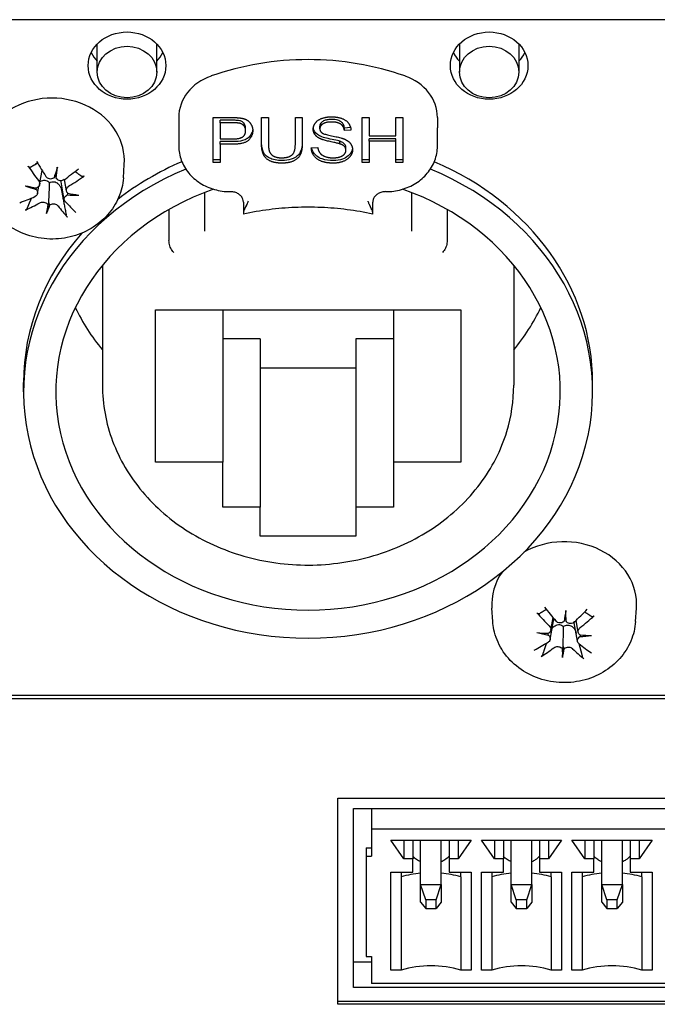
# Model space of a CAD drawing. Extents: x 1107 to 4046, y 937 to 3355.
# Tile 27 of 49: x 2189 to 2214, y 2637 to 2676. Entities that reach past the tile are written whole.
import ezdxf

# ---------------------------------------------------------------- set-up
doc = ezdxf.new("R2010")
doc.units = 0
doc.layers.add('KF_VIDA_L_+_C_REAR', color=7, linetype='CONTINUOUS')

# ---------------------------------------------------------------- blocks, each defined once
blk = doc.blocks.new('KF_VIDA_L_+_C_REAR')
at = {"layer": 'KF_VIDA_L_+_C_REAR'}
for p, q in [((42.917, 986.334), (-46.917, 986.334)), ((5.35, 984.31), (5.35, 985.394)), ((7.65, 984.31), (7.65, 985.394)), ((19.35, 985.394), (19.35, 984.31)), ((21.65, 985.394), (21.65, 984.31)), ((8.5, 982.552), (8.5, 982.152)), ((9.832, 980.819), (9.832, 982.551)), ((9.832, 982.551), (10.587, 982.551)), ((10.61, 982.446), (10.098, 982.446)), ((10.098, 982.346), (10.098, 982.446)), ((10.61, 982.346), (10.098, 982.346)), ((10.098, 982.346), (10.098, 981.727)), ((11.701, 982.551), (11.966, 982.551)), ((11.701, 981.55), (11.701, 982.551)), ((11.966, 982.551), (11.966, 981.551)), ((13.009, 981.551), (13.009, 982.551)), ((13.009, 982.551), (13.274, 982.551)), ((13.274, 982.551), (13.274, 981.55)), ((15.59, 982.551), (15.855, 982.551)), ((15.59, 980.819), (15.59, 982.551)), ((15.855, 982.551), (15.855, 981.839)), ((16.892, 982.551), (17.157, 982.551)), ((16.892, 981.839), (16.892, 982.551)), ((17.157, 982.551), (17.157, 980.819)), ((18.5, 982.552), (18.5, 982.152)), ((8.5, 982.152), (8.5, 981.445)), ((11.087, 982.042), (11.087, 982.142)), ((13.954, 982.119), (13.954, 982.219)), ((15.145, 982.162), (14.905, 982.146)), ((14.905, 982.046), (14.905, 982.146)), ((15.159, 982.063), (14.905, 982.046)), ((18.5, 981.445), (18.5, 982.152)), ((10.098, 981.727), (10.614, 981.727)), ((10.098, 981.522), (10.098, 981.622)), ((10.611, 981.622), (10.098, 981.622)), ((14.729, 981.533), (14.729, 981.633)), ((15.855, 981.839), (16.892, 981.839)), ((16.892, 981.734), (15.855, 981.734)), ((15.855, 981.634), (15.855, 981.734)), ((16.892, 981.634), (15.855, 981.634)), ((15.855, 981.634), (15.855, 980.819)), ((16.892, 981.634), (16.892, 981.734)), ((16.892, 980.819), (16.892, 981.634)), ((10.098, 981.522), (10.098, 980.819)), ((10.611, 981.522), (10.098, 981.522)), ((13.625, 981.376), (13.875, 981.394)), ((14.963, 981.288), (14.963, 981.388)), ((10.098, 980.919), (9.832, 980.919)), ((10.098, 980.819), (9.832, 980.819)), ((15.855, 980.919), (15.59, 980.919)), ((15.855, 980.819), (15.59, 980.819)), ((17.157, 980.919), (16.892, 980.919)), ((17.157, 980.819), (16.892, 980.819)), ((3.123, 979.968), (3.218, 980.505)), ((3.807, 980.631), (3.726, 980.347)), ((6.359, 980.222), (6.395, 980.733)), ((4.077, 979.371), (3.953, 980.07)), ((4.158, 979.717), (4.08, 980.156)), ((3.042, 979.619), (3.091, 979.896)), ((9.502, 979.657), (9.502, 978.157)), ((17.498, 979.657), (17.498, 978.157)), ((3.393, 978.84), (3.474, 979.259)), ((11, 979.28), (11, 978.886)), ((16, 978.886), (16, 979.28)), ((8.122, 978.999), (8.122, 977.804)), ((11, 978.886), (11, 978.82)), ((16, 978.82), (16, 978.886)), ((18.878, 978.999), (18.878, 977.804)), ((5.55, 976.844), (5.55, 972.206)), ((21.45, 976.844), (21.45, 972.206)), ((7.6, 975.117), (19.4, 975.117)), ((7.6, 969.228), (7.6, 975.117)), ((10.2, 975.117), (10.2, 969.228)), ((16.8, 975.117), (16.8, 969.228)), ((19.4, 975.117), (19.4, 969.228)), ((11.65, 973.996), (10.2, 973.996)), ((11.65, 973.996), (11.65, 967.496)), ((16.8, 973.996), (15.35, 973.996)), ((15.35, 973.996), (15.35, 967.496)), ((15.35, 972.87), (11.65, 972.87)), ((2.5, 971.956), (2.5, 972.306)), ((24.5, 971.956), (24.5, 972.306)), ((10.2, 969.228), (7.6, 969.228)), ((10.2, 967.496), (10.2, 969.228)), ((16.8, 969.228), (16.8, 967.496)), ((19.4, 969.228), (16.8, 969.228)), ((11.65, 967.496), (10.2, 967.496)), ((11.65, 966.37), (11.65, 967.496)), ((15.35, 967.496), (15.35, 966.37)), ((16.8, 967.496), (15.35, 967.496)), ((15.35, 966.37), (11.65, 966.37)), ((20.641, 963.075), (20.605, 963.585)), ((23.463, 963.5), (23.438, 963.209)), ((26.159, 963.075), (26.195, 963.585)), ((22.858, 962.382), (22.985, 963.1)), ((22.882, 962.736), (22.968, 963.221)), ((23.918, 962.307), (23.792, 963.016)), ((23.943, 962.659), (23.862, 963.117)), ((23.337, 961.677), (23.362, 962.102)), ((-49, 960.22), (49, 960.22)), ((-49, 960.095), (49, 960.095)), ((14.65, 956.243), (39.35, 956.243)), ((14.65, 948.275), (14.65, 956.243)), ((15.25, 955.848), (38.75, 955.848)), ((15.25, 948.92), (15.25, 955.848)), ((15.95, 955.848), (15.95, 955.049)), ((38.05, 955.049), (15.95, 955.049)), ((15.95, 955.049), (15.95, 954.005)), ((17.2, 953.898), (16.7, 954.623)), ((16.7, 954.623), (19.8, 954.623)), ((17.2, 954.623), (17.2, 953.898)), ((17.55, 954.623), (17.55, 953.898)), ((17.85, 952.907), (17.85, 954.623)), ((18.65, 952.907), (18.65, 954.623)), ((18.95, 954.623), (18.95, 953.898)), ((19.8, 954.623), (19.3, 953.898)), ((19.3, 954.623), (19.3, 953.898)), ((20.7, 953.898), (20.2, 954.623)), ((20.2, 954.623), (23.3, 954.623)), ((20.7, 954.623), (20.7, 953.898)), ((21.05, 954.623), (21.05, 953.898)), ((21.35, 952.907), (21.35, 954.623)), ((22.15, 952.907), (22.15, 954.623)), ((22.45, 954.623), (22.45, 953.898)), ((23.3, 954.623), (22.8, 953.898)), ((22.8, 954.623), (22.8, 953.898)), ((24.2, 953.898), (23.7, 954.623)), ((23.7, 954.623), (26.8, 954.623)), ((24.2, 954.623), (24.2, 953.898)), ((24.55, 954.623), (24.55, 953.898)), ((24.85, 952.907), (24.85, 954.623)), ((25.65, 952.907), (25.65, 954.623)), ((25.95, 954.623), (25.95, 953.898)), ((26.8, 954.623), (26.3, 953.898)), ((26.3, 954.623), (26.3, 953.898)), ((15.75, 954.318), (15.95, 954.318)), ((15.75, 954.318), (15.75, 954.005)), ((15.75, 954.005), (15.95, 954.005)), ((15.75, 954.005), (15.75, 950.125)), ((17.55, 953.898), (17.2, 953.898)), ((17.55, 953.387), (17.55, 953.898)), ((19.3, 953.898), (18.95, 953.898)), ((18.95, 953.898), (18.95, 953.387)), ((21.05, 953.898), (20.7, 953.898)), ((21.05, 953.387), (21.05, 953.898)), ((22.8, 953.898), (22.45, 953.898)), ((22.45, 953.898), (22.45, 953.387)), ((24.55, 953.898), (24.2, 953.898)), ((24.55, 953.387), (24.55, 953.898)), ((26.3, 953.898), (25.95, 953.898)), ((25.95, 953.898), (25.95, 953.387)), ((16.7, 949.592), (16.7, 953.387)), ((16.7, 953.387), (17.55, 953.387)), ((17.1, 953.387), (17.1, 953.198)), ((18.95, 953.387), (19.8, 953.387)), ((19.4, 953.198), (19.4, 953.387)), ((19.8, 953.387), (19.8, 949.592)), ((20.2, 949.592), (20.2, 953.387)), ((20.2, 953.387), (21.05, 953.387)), ((20.6, 953.387), (20.6, 953.198)), ((22.45, 953.387), (23.3, 953.387)), ((22.9, 953.198), (22.9, 953.387)), ((23.3, 953.387), (23.3, 949.592)), ((23.7, 949.592), (23.7, 953.387)), ((23.7, 953.387), (24.55, 953.387)), ((24.1, 953.387), (24.1, 953.198)), ((25.95, 953.387), (26.8, 953.387)), ((26.4, 953.198), (26.4, 953.387)), ((26.8, 953.387), (26.8, 949.592)), ((17.1, 953.198), (17.1, 949.592)), ((19.4, 953.198), (19.4, 949.592)), ((20.6, 953.198), (20.6, 949.592)), ((22.9, 953.198), (22.9, 949.592)), ((24.1, 953.198), (24.1, 949.592)), ((26.4, 953.198), (26.4, 949.592)), ((17.85, 952.907), (18.65, 952.907)), ((18.05, 952.318), (17.85, 952.907)), ((17.85, 952.224), (17.85, 952.907)), ((18.45, 952.318), (18.65, 952.907)), ((18.65, 952.907), (18.65, 952.224)), ((21.35, 952.907), (22.15, 952.907)), ((21.55, 952.318), (21.35, 952.907)), ((21.35, 952.224), (21.35, 952.907)), ((21.95, 952.318), (22.15, 952.907)), ((22.15, 952.907), (22.15, 952.224)), ((24.85, 952.907), (25.65, 952.907)), ((25.05, 952.318), (24.85, 952.907)), ((24.85, 952.224), (24.85, 952.907)), ((25.45, 952.318), (25.65, 952.907)), ((25.65, 952.907), (25.65, 952.224)), ((18.45, 952.318), (18.05, 952.318)), ((18.05, 952.318), (18.05, 951.977)), ((18.45, 951.977), (18.45, 952.318)), ((21.95, 952.318), (21.55, 952.318)), ((21.55, 952.318), (21.55, 951.977)), ((21.95, 951.977), (21.95, 952.318)), ((25.45, 952.318), (25.05, 952.318)), ((25.05, 952.318), (25.05, 951.977)), ((25.45, 951.977), (25.45, 952.318)), ((17.85, 952.224), (18.05, 951.977)), ((18.05, 951.977), (18.45, 951.977)), ((18.65, 952.224), (18.45, 951.977)), ((21.35, 952.224), (21.55, 951.977)), ((21.55, 951.977), (21.95, 951.977)), ((22.15, 952.224), (21.95, 951.977)), ((24.85, 952.224), (25.05, 951.977)), ((25.05, 951.977), (25.45, 951.977)), ((25.65, 952.224), (25.45, 951.977)), ((15.75, 950.125), (15.95, 950.125)), ((15.95, 950.125), (15.95, 949.081)), ((15.25, 949.92), (15.95, 949.92)), ((17.1, 949.592), (16.7, 949.592)), ((19.8, 949.592), (19.4, 949.592)), ((20.6, 949.592), (20.2, 949.592)), ((23.3, 949.592), (22.9, 949.592)), ((24.1, 949.592), (23.7, 949.592)), ((26.8, 949.592), (26.4, 949.592)), ((38.75, 948.92), (15.25, 948.92)), ((38.05, 949.081), (15.95, 949.081)), ((14.65, 948.4), (39.35, 948.4)), ((39.35, 948.275), (14.65, 948.275))]:
    blk.add_line(p, q, dxfattribs=at)
for centre, major_axis in [((6.5, 984.56), (-1.5, 0)), ((20.5, 984.56), (-1.5, 0)), ((6.5, 984.31), (-1.15, 0)), ((20.5, 984.31), (1.15, 0))]:
    blk.add_ellipse(centre, major_axis=major_axis, ratio=0.866025, dxfattribs=at)
for centre, major_axis, ratio, start_param, end_param in [((6.5, 985.56), (1.5, 0), 0.866025, 3.536692, 3.838756), ((6.5, 985.56), (1.5, 0), 0.866025, 5.586022, 5.888086), ((13.5, 976.13), (-10, 0), 0.866025, 4.327992, 5.096786), ((20.5, 985.56), (1.5, 0), 0.866025, 3.536692, 3.838756), ((20.5, 985.56), (1.5, 0), 0.866025, 5.586022, 5.888086), ((10.5, 982.552), (-2, 0), 0.866025, 5.096786, 6.283185), ((16.5, 982.552), (2, 0), 0.866025, 0, 1.1864), ((3.6, 980.879), (-2.8, 0), 0.866025, 3.081071, 6.343707), ((3.336, 982.033), (-2.419, 4.365), 0.174863, 1.745764, 1.887031), ((13.5, 972.306), (11, 0), 0.866025, 2.030393, 2.303628), ((13.5, 972.306), (11, 0), 0.866025, 0, 1.1112), ((13.5, 971.956), (11, 0), 0.866025, 2.014981, 7.409797), ((3.843, 982.326), (2.576, -4.274), 0.376717, 4.877188, 5.018456), ((4.352, 981.941), (1.49, 4.707), 0.026318, 1.86124, 1.952502), ((2.83, 982.205), (-0.163, -4.935), 0.219097, 1.162145, 1.253407), ((3.785, 981.955), (-3.85, -3.175), 0.321203, 1.384074, 1.525341), ((3.621, 980.078), (-0.161, -0.441), 0.015735, 1.914181, 2.231477), ((3.866, 980.036), (-0.153, 0.494), 0.10769, 0.858126, 1.175423), ((3.446, 982.395), (4.064, 2.897), 0.506094, 4.55501, 4.696277), ((3.796, 982.762), (-4.68, 1.572), 0.626902, 1.51839, 1.609653), ((3.492, 981.444), (4.884, -0.721), 0.337202, 4.571753, 4.663015), ((2.857, 979.454), (-0.036, -0.597), 0.230847, 2.141882, 2.285738), ((13.5, 971.956), (-9.75, 0), 0.866025, 5.096701, 10.611263), ((3.6, 980.363), (-0.718, 0), 0.866025, 2.083559, 2.150435), ((3.754, 981.937), (-4.214, -2.673), 0.355136, 1.019081, 1.160349), ((3.334, 978.834), (0.16, 0.457), 0.045876, 0.393152, 0.710448), ((3.579, 978.792), (0.147, -0.509), 0.128687, 2.376343, 2.69364), ((3.357, 982.006), (-2.896, 4.064), 0.225759, 2.130158, 2.271425), ((4.294, 979.205), (0.02, 0.599), 0.233433, 0.797034, 0.941287), ((3.708, 982.777), (-4.858, 0.881), 0.63797, 1.785085, 1.876347), ((3.404, 981.459), (4.764, -1.296), 0.326134, 4.969609, 5.060871), ((3.415, 982.377), (3.643, 3.411), 0.472161, 4.082699, 4.223966), ((4.37, 982.017), (1.02, 4.831), 0.08167, 2.214222, 2.305485), ((2.848, 982.28), (-0.658, -4.893), 0.274449, 0.828691, 0.919953), ((3.864, 982.299), (2.059, -4.546), 0.325822, 5.325522, 5.466789), ((13.5, 972.306), (-11, 0), 0.866025, 5.630989, 6.283185), ((13.5, 978.456), (-9.75, 0), 0.866025, 0.3951, 0.617403), ((13.5, 978.456), (-9.75, 0), 0.866025, 2.52419, 2.746493), ((23.4, 963.732), (2.8, 0), 0.866025, 6.222664, 8.443367), ((23.4, 963.732), (-2.8, 0), 0.866025, 5.735468, 6.343707), ((23.616, 965.206), (3.134, -3.884), 0.428246, 4.834153, 4.97542), ((23.159, 964.856), (-2.951, 4.024), 0.231523, 1.707938, 1.849206), ((24.172, 964.885), (0.925, 4.85), 0.092803, 1.878101, 1.969364), ((22.623, 964.965), (0.423, -4.919), 0.151617, 1.16399, 1.255252), ((23.616, 964.832), (-3.389, -3.664), 0.276169, 1.33174, 1.473007), ((23.212, 965.227), (3.59, 3.467), 0.467717, 4.494523, 4.63579), ((23.319, 962.927), (-0.16, -0.46), 0.051515, 1.930947, 2.248243), ((23.568, 962.914), (-0.158, 0.476), 0.07931, 0.877434, 1.194731), ((23.491, 965.632), (-4.882, 0.74), 0.639409, 1.432097, 1.523359), ((23.398, 964.29), (4.937, -0.013), 0.342019, 4.498904, 4.590166), ((22.661, 962.218), (-0.017, -0.6), 0.233767, 2.162254, 2.304229), ((23.4, 963.216), (-0.718, 0), 0.866025, 2.221058, 2.236604), ((24.124, 962.142), (0, 0.6), 0.234549, 0.819554, 0.96163), ((23.402, 965.637), (-4.937, 0.016), 0.642786, 1.695988, 1.78725), ((23.309, 964.295), (4.9, -0.604), 0.338642, 4.898125, 4.989388), ((23.588, 964.81), (-3.804, -3.231), 0.316759, 0.960339, 1.101607), ((23.184, 964.831), (-3.4, 3.653), 0.277288, 2.085284, 2.226552), ((23.184, 965.205), (3.121, 3.894), 0.427128, 4.030435, 4.171702), ((23.232, 961.661), (0.158, 0.475), 0.078205, 0.411288, 0.728585), ((24.177, 964.962), (0.444, 4.917), 0.14915, 2.224493, 2.315755), ((22.628, 965.042), (-0.065, -4.937), 0.207964, 0.823501, 0.914763), ((23.481, 961.648), (0.154, -0.491), 0.103233, 2.396275, 2.713571), ((23.641, 965.182), (2.637, -4.237), 0.382482, 5.290886, 5.432154), ((18.25, 950.464), (-3.406, 0), 0.85264, 4.830092, 5.056771), ((18.25, 950.464), (-3.406, 0), 0.85264, 4.368007, 4.594686), ((21.75, 950.464), (-3.406, 0), 0.85264, 4.830092, 5.056771), ((21.75, 950.464), (-3.406, 0), 0.85264, 4.368007, 4.594686), ((25.25, 950.464), (-3.406, 0), 0.85264, 4.830092, 5.056771), ((25.25, 950.464), (-3.406, 0), 0.85264, 4.368007, 4.594686), ((18.25, 946.859), (-3.406, 0), 0.85264, 4.368007, 5.056771), ((21.75, 946.859), (-3.406, 0), 0.85264, 4.368007, 5.056771), ((25.25, 946.859), (-3.406, 0), 0.85264, 4.368007, 5.056771)]:
    blk.add_ellipse(centre, major_axis=major_axis, ratio=ratio, start_param=start_param, end_param=end_param, dxfattribs=at)
for points, degree in [([(10.587, 982.551), (10.787, 982.551), (10.892, 982.533)], 2), ([(10.857, 982.33), (10.79, 982.346), (10.61, 982.346)], 2), ([(11.087, 982.042), (11.087, 982.151), (10.96, 982.306), (10.857, 982.33)], 2), ([(10.892, 982.533), (11.04, 982.512), (11.238, 982.393), (11.36, 982.178), (11.36, 982.049)], 2), ([(13.7, 982.103), (13.7, 982.235), (13.872, 982.462), (14.203, 982.581), (14.405, 982.581)], 2), ([(14.416, 982.379), (14.175, 982.379), (13.954, 982.226), (13.954, 982.119)], 2), ([(14.405, 982.581), (14.628, 982.581), (14.968, 982.457), (15.152, 982.215), (15.159, 982.063)], 2), ([(14.905, 982.046), (14.886, 982.211), (14.648, 982.379), (14.416, 982.379)], 2), ([(11.36, 982.049), (11.36, 981.828), (11.035, 981.522), (10.611, 981.522)], 2), ([(10.614, 981.727), (10.872, 981.727), (11.087, 981.892), (11.087, 982.042)], 2), ([(13.983, 981.727), (13.84, 981.791), (13.7, 981.984), (13.7, 982.103)], 2), ([(13.954, 982.119), (13.954, 982.025), (14.032, 981.964)], 2), ([(14.032, 981.964), (14.11, 981.905), (14.758, 981.778), (14.878, 981.731)], 2), ([(12.492, 980.789), (12.212, 980.789), (11.854, 980.957), (11.701, 981.275), (11.701, 981.55)], 2), ([(11.966, 981.551), (11.966, 981.327), (12.063, 981.113), (12.299, 980.997), (12.47, 980.997)], 2), ([(12.47, 980.997), (12.761, 980.997), (13.009, 981.226), (13.009, 981.551)], 2), ([(13.274, 981.55), (13.274, 981.288), (13.139, 980.982), (12.782, 980.789), (12.492, 980.789)], 2), ([(14.729, 981.533), (14.648, 981.56), (14.095, 981.675), (13.983, 981.727)], 2), ([(14.878, 981.731), (15.052, 981.661), (15.218, 981.447), (15.218, 981.308)], 2), ([(14.479, 980.789), (14.206, 980.789), (13.84, 980.927), (13.631, 981.201), (13.625, 981.376)], 2), ([(13.875, 981.394), (13.893, 981.263), (14.023, 981.097), (14.296, 980.994), (14.466, 980.994)], 2), ([(14.466, 980.994), (14.617, 980.994), (14.851, 981.072), (14.963, 981.208), (14.963, 981.288)], 2), ([(15.218, 981.308), (15.218, 981.17), (15.035, 980.925), (14.692, 980.789), (14.479, 980.789)], 2), ([(14.963, 981.288), (14.963, 981.37), (14.855, 981.492), (14.729, 981.533)], 2), ([(3.953, 980.07), (3.951, 980.083), (3.949, 980.095), (3.948, 980.108)], 3), ([(23.792, 963.016), (23.79, 963.027), (23.789, 963.037), (23.788, 963.047)], 3)]:
    blk.add_open_spline(points, degree=degree, dxfattribs=at)
for points, knots in [([(10.857, 982.43), (10.83, 982.436), (10.794, 982.44), (10.713, 982.445), (10.658, 982.446), (10.61, 982.446)], [-0.0243288, -0.0243288, -0.0243288, -0.0243288, -0.01448759, -0.01448759, 0, 0, 0, 0]), ([(11.087, 982.142), (11.087, 982.173), (11.083, 982.204), (11.065, 982.262), (11.053, 982.289), (11.023, 982.331), (10.999, 982.361), (10.929, 982.407), (10.894, 982.421), (10.857, 982.43)], [-0.07013456, -0.07013456, -0.07013456, -0.07013456, -0.04759785, -0.04759785, -0.02647282, -0.02647282, -0.01166243, -0.01166243, 0, 0, 0, 0]), ([(14.416, 982.479), (14.364, 982.479), (14.309, 982.476), (14.215, 982.463), (14.173, 982.453), (14.08, 982.417), (14.049, 982.393), (14.004, 982.352), (13.986, 982.328), (13.96, 982.275), (13.954, 982.248), (13.954, 982.219)], [-0.04581263, -0.04581263, -0.04581263, -0.04581263, -0.03692278, -0.03692278, -0.0296998, -0.0296998, -0.01983094, -0.01983094, -0.0099508, -0.0099508, 0, 0, 0, 0]), ([(14.905, 982.146), (14.899, 982.197), (14.886, 982.247), (14.84, 982.328), (14.813, 982.36), (14.753, 982.406), (14.714, 982.431), (14.578, 982.472), (14.495, 982.479), (14.416, 982.479)], [-0.100263, -0.100263, -0.100263, -0.100263, -0.0679265, -0.0679265, -0.0430085, -0.0430085, -0.0235576, -0.0235576, 0, 0, 0, 0]), ([(11.358, 982.098), (11.354, 982.059), (11.346, 982.02), (11.316, 981.93), (11.289, 981.882), (11.206, 981.776), (11.158, 981.743), (11.097, 981.702), (11.034, 981.677), (10.856, 981.631), (10.728, 981.622), (10.611, 981.622)], [-0.06165486, -0.06165486, -0.06165486, -0.06165486, -0.06020064, -0.06020064, -0.05820783, -0.05820783, -0.05547661, -0.05547661, -0.03510045, -0.03510045, 0, 0, 0, 0]), ([(13.983, 981.827), (13.929, 981.851), (13.877, 981.882), (13.779, 981.966), (13.751, 982.012), (13.718, 982.081), (13.708, 982.117), (13.703, 982.153)], [-0.04184089, -0.04184089, -0.04184089, -0.04184089, -0.03157795, -0.03157795, -0.01877509, -0.01877509, -0.00580521, -0.00580521, -0.00580521, -0.00580521]), ([(12.492, 980.889), (12.404, 980.889), (12.313, 980.896), (12.13, 980.931), (12.063, 980.958), (11.955, 981.012), (11.901, 981.051), (11.804, 981.156), (11.772, 981.218), (11.714, 981.392), (11.701, 981.522), (11.701, 981.65)], [-0.1251718, -0.1251718, -0.1251718, -0.1251718, -0.1101178, -0.1101178, -0.0932842, -0.0932842, -0.0708043, -0.0708043, -0.0444734, -0.0444734, 0, 0, 0, 0]), ([(13.274, 981.65), (13.274, 981.57), (13.27, 981.487), (13.242, 981.325), (13.221, 981.26), (13.162, 981.149), (13.119, 981.098), (13.017, 981.016), (12.95, 980.971), (12.736, 980.902), (12.612, 980.889), (12.492, 980.889)], [-0.1746143, -0.1746143, -0.1746143, -0.1746143, -0.1419118, -0.1419118, -0.1074695, -0.1074695, -0.0686018, -0.0686018, -0.0357829, -0.0357829, 0, 0, 0, 0]), ([(14.729, 981.633), (14.633, 981.666), (14.388, 981.71), (14.132, 981.773), (14.044, 981.799), (13.983, 981.827)], [-0.06578296, -0.06578296, -0.06578296, -0.06578296, -0.02066494, -0.02066494, 0, 0, 0, 0]), ([(14.963, 981.388), (14.963, 981.408), (14.961, 981.426), (14.952, 981.463), (14.945, 981.48), (14.914, 981.531), (14.887, 981.553), (14.831, 981.594), (14.779, 981.616), (14.729, 981.633)], [-0.02745043, -0.02745043, -0.02745043, -0.02745043, -0.02463606, -0.02463606, -0.02194487, -0.02194487, -0.01606603, -0.01606603, 0, 0, 0, 0]), ([(8.5, 981.445), (8.5, 981.26), (8.533, 981.075), (8.664, 980.723), (8.761, 980.557), (9.008, 980.259), (9.158, 980.128), (9.496, 979.913), (9.683, 979.829), (10.077, 979.717), (10.283, 979.687), (10.493, 979.687), (10.497, 979.687), (10.5, 979.687)], [3.141593, 3.141593, 3.141593, 3.141593, 3.451786, 3.451786, 3.764751, 3.764751, 4.07891, 4.07891, 4.39307, 4.39307, 4.707229, 4.707229, 4.712389, 4.712389, 4.712389, 4.712389]), ([(14.479, 980.889), (14.333, 980.889), (14.177, 980.904), (13.961, 980.979), (13.891, 981.017), (13.757, 981.126), (13.712, 981.192), (13.663, 981.286), (13.647, 981.331), (13.637, 981.377)], [-0.08883471, -0.08883471, -0.08883471, -0.08883471, -0.06292443, -0.06292443, -0.04749201, -0.04749201, -0.02798319, -0.02798319, -0.01162887, -0.01162887, -0.01162887, -0.01162887]), ([(15.215, 981.359), (15.213, 981.344), (15.21, 981.328), (15.199, 981.281), (15.188, 981.251), (15.151, 981.179), (15.115, 981.122), (14.985, 981.01), (14.907, 980.972), (14.721, 980.906), (14.601, 980.889), (14.479, 980.889)], [-0.1069735, -0.1069735, -0.1069735, -0.1069735, -0.0991317, -0.0991317, -0.083095, -0.083095, -0.0602849, -0.0602849, -0.0367049, -0.0367049, 0, 0, 0, 0]), ([(16.5, 979.687), (16.707, 979.687), (16.913, 979.715), (17.308, 979.826), (17.495, 979.908), (17.834, 980.121), (17.985, 980.252), (18.234, 980.549), (18.333, 980.716), (18.465, 981.07), (18.5, 981.257), (18.5, 981.444), (18.5, 981.445), (18.5, 981.445)], [4.712389, 4.712389, 4.712389, 4.712389, 5.026548, 5.026548, 5.340708, 5.340708, 5.654867, 5.654867, 5.969026, 5.969026, 6.282056, 6.282056, 6.283185, 6.283185, 6.283185, 6.283185]), ([(2.954, 980.757), (2.961, 980.76), (2.967, 980.763), (2.98, 980.769), (2.986, 980.772), (2.999, 980.779), (3.006, 980.782), (3.019, 980.787), (3.026, 980.79), (3.035, 980.794), (3.038, 980.796), (3.041, 980.797)], [3.20114496, 3.20114496, 3.20114496, 3.20114496, 3.21853298, 3.21853298, 3.23592099, 3.23592099, 3.25330901, 3.25330901, 3.27069703, 3.27069703, 3.27824592, 3.27824592, 3.27824592, 3.27824592]), ([(2.742, 980.622), (2.739, 980.62), (2.734, 980.62), (2.725, 980.622), (2.718, 980.625), (2.706, 980.634), (2.698, 980.642), (2.687, 980.654), (2.682, 980.661), (2.678, 980.667)], [0.02933377, 0.02933377, 0.02933377, 0.02933377, 0.03193592, 0.03193592, 0.03511811, 0.03511811, 0.03831179, 0.03831179, 0.04057572, 0.04057572, 0.04057572, 0.04057572]), ([(6.359, 980.222), (6.341, 979.962), (6.278, 979.705), (6.072, 979.22), (5.927, 978.993), (5.566, 978.584), (5.348, 978.406), (4.858, 978.115), (4.584, 978.006), (4.008, 977.869), (3.706, 977.843), (3.105, 977.882), (2.806, 977.946), (2.247, 978.161), (1.985, 978.311), (1.533, 978.681), (1.34, 978.899), (1.047, 979.377), (0.942, 979.634), (0.863, 980.008), (0.848, 980.115), (0.841, 980.222)], [5.360954, 5.360954, 5.360954, 5.360954, 5.652962, 5.652962, 5.953405, 5.953405, 6.270006, 6.270006, 6.602618, 6.602618, 6.944919, 6.944919, 7.289317, 7.289317, 7.628266, 7.628266, 7.953631, 7.953631, 8.260951, 8.260951, 8.381504, 8.381504, 8.381504, 8.381504]), ([(3.084, 980.113), (3.1, 980.093), (3.112, 980.069), (3.126, 980.019), (3.127, 979.994), (3.12, 979.947), (3.111, 979.924), (3.083, 979.883), (3.064, 979.865), (3.032, 979.846), (3.021, 979.84), (3.008, 979.835)], [0, 0, 0, 0, 0.00790457, 0.00790457, 0.01580914, 0.01580914, 0.02362349, 0.02362349, 0.03143784, 0.03143784, 0.03552688, 0.03552688, 0.03552688, 0.03552688]), ([(3.142, 980.076), (3.144, 980.077), (3.145, 980.078), (3.177, 980.097), (3.209, 980.111), (3.266, 980.127), (3.295, 980.131), (3.353, 980.129), (3.382, 980.122), (3.433, 980.1), (3.458, 980.083), (3.489, 980.052), (3.499, 980.041), (3.508, 980.03)], [0.14337345, 0.14337345, 0.14337345, 0.14337345, 0.14394336, 0.14394336, 0.15395497, 0.15395497, 0.162444, 0.162444, 0.17093303, 0.17093303, 0.17942206, 0.17942206, 0.18349616, 0.18349616, 0.18349616, 0.18349616]), ([(3.682, 980.224), (3.675, 980.218), (3.667, 980.212), (3.637, 980.194), (3.611, 980.184), (3.557, 980.174), (3.528, 980.175), (3.477, 980.185), (3.451, 980.195), (3.404, 980.224), (3.385, 980.243), (3.367, 980.266), (3.365, 980.27), (3.363, 980.273)], [0.01297469, 0.01297469, 0.01297469, 0.01297469, 0.01587761, 0.01587761, 0.02368746, 0.02368746, 0.03149731, 0.03149731, 0.03935628, 0.03935628, 0.04721526, 0.04721526, 0.04854193, 0.04854193, 0.04854193, 0.04854193]), ([(3.474, 979.259), (3.48, 979.348), (3.484, 979.441), (3.495, 979.693), (3.502, 979.861), (3.508, 980.03)], [-2.5352359, -2.5352359, -2.5352359, -2.5352359, -2.4966866, -2.4966866, -2.4120902, -2.4120902, -2.4120902, -2.4120902]), ([(3.508, 980.03), (3.52, 980.037), (3.533, 980.045), (3.574, 980.063), (3.603, 980.07), (3.66, 980.074), (3.69, 980.071), (3.748, 980.053), (3.775, 980.039), (3.826, 980.005), (3.853, 979.98), (3.899, 979.925), (3.918, 979.894), (3.933, 979.864), (3.935, 979.86), (3.937, 979.857), (3.938, 979.853)], [-0.04956441, -0.04956441, -0.04956441, -0.04956441, -0.0454903, -0.0454903, -0.03700127, -0.03700127, -0.02851224, -0.02851224, -0.02002322, -0.02002322, -0.01001161, -0.01001161, 0, 0, 0, 0.00126722, 0.00126722, 0.00126722, 0.00126722]), ([(4.072, 980.151), (4.051, 980.135), (4.026, 980.123), (3.972, 980.108), (3.943, 980.106), (3.891, 980.111), (3.864, 980.119), (3.817, 980.143), (3.796, 980.16), (3.772, 980.188), (3.764, 980.199), (3.758, 980.211)], [0, 0, 0, 0, 0.00790457, 0.00790457, 0.01580914, 0.01580914, 0.02362349, 0.02362349, 0.03143784, 0.03143784, 0.03552648, 0.03552648, 0.03552648, 0.03552648]), ([(4.847, 980.292), (4.84, 980.287), (4.833, 980.283), (4.817, 980.275), (4.806, 980.271), (4.789, 980.267), (4.78, 980.266), (4.767, 980.268), (4.762, 980.27), (4.758, 980.273)], [0.01054454, 0.01054454, 0.01054454, 0.01054454, 0.01280848, 0.01280848, 0.01600216, 0.01600216, 0.01918435, 0.01918435, 0.0217865, 0.0217865, 0.0217865, 0.0217865]), ([(2.993, 979.769), (2.999, 979.762), (3.005, 979.755), (3.025, 979.728), (3.036, 979.705), (3.046, 979.657), (3.046, 979.633), (3.036, 979.59), (3.025, 979.568), (2.995, 979.53), (2.975, 979.514), (2.95, 979.502), (2.946, 979.5), (2.942, 979.498)], [0.01297328, 0.01297328, 0.01297328, 0.01297328, 0.01583576, 0.01583576, 0.02366653, 0.02366653, 0.03149729, 0.03149729, 0.03937798, 0.03937798, 0.04725866, 0.04725866, 0.04854279, 0.04854279, 0.04854279, 0.04854279]), ([(4.207, 979.627), (4.201, 979.633), (4.195, 979.639), (4.175, 979.664), (4.164, 979.686), (4.154, 979.732), (4.154, 979.757), (4.164, 979.802), (4.175, 979.826), (4.205, 979.869), (4.225, 979.888), (4.25, 979.905), (4.254, 979.907), (4.258, 979.909)], [0.01297328, 0.01297328, 0.01297328, 0.01297328, 0.01583576, 0.01583576, 0.02366653, 0.02366653, 0.03149729, 0.03149729, 0.03937798, 0.03937798, 0.04725866, 0.04725866, 0.04854279, 0.04854279, 0.04854279, 0.04854279]), ([(11, 979.28), (11, 979.32), (10.993, 979.359), (10.964, 979.436), (10.942, 979.473), (10.884, 979.543), (10.847, 979.575), (10.764, 979.627), (10.718, 979.648), (10.62, 979.677), (10.568, 979.685), (10.511, 979.686), (10.505, 979.687), (10.5, 979.687)], [0, 0, 0, 0, 0.314159, 0.314159, 0.628319, 0.628319, 0.942478, 0.942478, 1.244717, 1.244717, 1.539779, 1.539779, 1.570796, 1.570796, 1.570796, 1.570796]), ([(16.5, 979.687), (16.449, 979.687), (16.397, 979.68), (16.299, 979.654), (16.253, 979.635), (16.17, 979.587), (16.133, 979.558), (16.071, 979.492), (16.047, 979.455), (16.013, 979.379), (16.003, 979.34), (16, 979.294), (16, 979.287), (16, 979.28)], [1.570796, 1.570796, 1.570796, 1.570796, 1.863965, 1.863965, 2.158633, 2.158633, 2.459434, 2.459434, 2.773593, 2.773593, 3.087752, 3.087752, 3.141593, 3.141593, 3.141593, 3.141593]), ([(3.128, 979.257), (3.149, 979.269), (3.174, 979.278), (3.228, 979.287), (3.257, 979.287), (3.309, 979.279), (3.336, 979.271), (3.383, 979.247), (3.404, 979.231), (3.428, 979.205), (3.436, 979.196), (3.442, 979.185)], [0, 0, 0, 0, 0.00790457, 0.00790457, 0.01580914, 0.01580914, 0.02362349, 0.02362349, 0.03143784, 0.03143784, 0.03552648, 0.03552648, 0.03552648, 0.03552648]), ([(4.116, 979.295), (4.1, 979.311), (4.088, 979.332), (4.074, 979.376), (4.073, 979.399), (4.08, 979.443), (4.089, 979.466), (4.117, 979.507), (4.136, 979.526), (4.168, 979.548), (4.179, 979.555), (4.192, 979.562)], [0, 0, 0, 0, 0.00788959, 0.00788959, 0.01577917, 0.01577917, 0.0236085, 0.0236085, 0.03143783, 0.03143783, 0.03552687, 0.03552687, 0.03552687, 0.03552687]), ([(11.18, 979.324), (11.176, 979.307), (11.171, 979.291), (11.166, 979.275), (11.161, 979.259), (11.155, 979.244), (11.149, 979.229), (11.143, 979.215), (11.137, 979.2), (11.13, 979.187)], [0, 0, 0, 0, 0.333333, 0.333333, 0.333333, 0.666667, 0.666667, 0.666667, 1, 1, 1, 1]), ([(15.87, 979.187), (15.863, 979.2), (15.857, 979.215), (15.851, 979.229), (15.845, 979.244), (15.839, 979.259), (15.834, 979.275), (15.829, 979.291), (15.824, 979.307), (15.82, 979.324)], [0, 0, 0, 0, 0.333333, 0.333333, 0.333333, 0.666667, 0.666667, 0.666667, 1, 1, 1, 1]), ([(2.649, 979.055), (2.647, 979.049), (2.642, 979.041), (2.632, 979.026), (2.624, 979.017), (2.609, 979.002), (2.599, 978.994), (2.585, 978.984), (2.578, 978.981), (2.571, 978.978)], [0.02933377, 0.02933377, 0.02933377, 0.02933377, 0.03193592, 0.03193592, 0.03511811, 0.03511811, 0.03831179, 0.03831179, 0.04057572, 0.04057572, 0.04057572, 0.04057572]), ([(3.518, 979.172), (3.525, 979.177), (3.533, 979.182), (3.563, 979.198), (3.589, 979.206), (3.643, 979.215), (3.672, 979.215), (3.723, 979.207), (3.749, 979.199), (3.796, 979.176), (3.815, 979.16), (3.833, 979.14), (3.835, 979.137), (3.837, 979.134)], [0.01297469, 0.01297469, 0.01297469, 0.01297469, 0.01587761, 0.01587761, 0.02368746, 0.02368746, 0.03149731, 0.03149731, 0.03935628, 0.03935628, 0.04721526, 0.04721526, 0.04854193, 0.04854193, 0.04854193, 0.04854193]), ([(11.13, 979.187), (11.125, 979.178), (11.121, 979.169), (11.071, 979.072), (11.035, 979.001), (11.005, 978.922), (11, 978.902), (11, 978.886)], [0.0179107, 0.0179107, 0.0179107, 0.0179107, 0.02156218, 0.02156218, 0.05917262, 0.05917262, 0.07861771, 0.07861771, 0.07861771, 0.07861771]), ([(16, 978.82), (15.674, 978.891), (15.343, 978.947), (14.677, 979.032), (14.342, 979.061), (13.669, 979.089), (13.331, 979.089), (12.658, 979.061), (12.323, 979.032), (11.657, 978.947), (11.326, 978.891), (11, 978.82)], [1.32647, 1.32647, 1.32647, 1.32647, 1.4242005, 1.4242005, 1.5219311, 1.5219311, 1.6196616, 1.6196616, 1.7173921, 1.7173921, 1.8151226, 1.8151226, 1.8151226, 1.8151226]), ([(16, 978.886), (16, 978.902), (15.995, 978.922), (15.965, 979.001), (15.929, 979.072), (15.879, 979.169), (15.875, 979.178), (15.87, 979.187)], [0.16597724, 0.16597724, 0.16597724, 0.16597724, 0.17962883, 0.17962883, 0.20603354, 0.20603354, 0.20859709, 0.20859709, 0.20859709, 0.20859709]), ([(4.195, 978.697), (4.191, 978.701), (4.186, 978.707), (4.177, 978.721), (4.171, 978.731), (4.162, 978.75), (4.157, 978.762), (4.151, 978.78), (4.149, 978.789), (4.147, 978.796)], [0.01054454, 0.01054454, 0.01054454, 0.01054454, 0.01280848, 0.01280848, 0.01600216, 0.01600216, 0.01918435, 0.01918435, 0.0217865, 0.0217865, 0.0217865, 0.0217865]), ([(8.307, 977.333), (8.284, 977.357), (8.263, 977.383), (8.225, 977.439), (8.208, 977.468), (8.178, 977.53), (8.165, 977.562), (8.144, 977.629), (8.136, 977.663), (8.125, 977.733), (8.122, 977.768), (8.122, 977.804)], [2.4730681, 2.4730681, 2.4730681, 2.4730681, 2.606773, 2.606773, 2.7404779, 2.7404779, 2.8741828, 2.8741828, 3.0078877, 3.0078877, 3.1415927, 3.1415927, 3.1415927, 3.1415927]), ([(18.878, 977.804), (18.878, 977.768), (18.875, 977.733), (18.864, 977.663), (18.856, 977.629), (18.835, 977.562), (18.822, 977.53), (18.792, 977.468), (18.775, 977.439), (18.737, 977.383), (18.716, 977.357), (18.693, 977.333)], [0, 0, 0, 0, 0.1337049, 0.1337049, 0.2674098, 0.2674098, 0.4011147, 0.4011147, 0.5348196, 0.5348196, 0.6685245, 0.6685245, 0.6685245, 0.6685245]), ([(5.55, 972.206), (5.55, 971.471), (5.684, 970.736), (6.208, 969.339), (6.598, 968.678), (7.596, 967.49), (8.206, 966.965), (9.587, 966.107), (10.359, 965.776), (11.985, 965.341), (12.839, 965.238), (14.542, 965.274), (15.391, 965.412), (16.996, 965.917), (17.752, 966.283), (19.092, 967.207), (19.676, 967.763), (20.611, 969.008), (20.963, 969.695), (21.36, 970.998), (21.45, 971.602), (21.45, 972.206)], [3.141593, 3.141593, 3.141593, 3.141593, 3.455228, 3.455228, 3.770742, 3.770742, 4.090093, 4.090093, 4.412532, 4.412532, 4.736507, 4.736507, 5.060866, 5.060866, 5.384696, 5.384696, 5.706759, 5.706759, 6.025469, 6.025469, 6.283185, 6.283185, 6.283185, 6.283185]), ([(22.419, 963.365), (22.416, 963.363), (22.411, 963.362), (22.401, 963.363), (22.393, 963.365), (22.379, 963.373), (22.37, 963.379), (22.357, 963.39), (22.351, 963.396), (22.345, 963.402)], [0.02933377, 0.02933377, 0.02933377, 0.02933377, 0.03193592, 0.03193592, 0.03511811, 0.03511811, 0.03831179, 0.03831179, 0.04057572, 0.04057572, 0.04057572, 0.04057572]), ([(24.554, 963.288), (24.548, 963.282), (24.541, 963.277), (24.527, 963.267), (24.517, 963.262), (24.501, 963.256), (24.492, 963.254), (24.481, 963.255), (24.476, 963.256), (24.472, 963.259)], [0.01054454, 0.01054454, 0.01054454, 0.01054454, 0.01280848, 0.01280848, 0.01600216, 0.01600216, 0.01918435, 0.01918435, 0.0217865, 0.0217865, 0.0217865, 0.0217865]), ([(26.159, 963.075), (26.141, 962.814), (26.078, 962.558), (25.872, 962.072), (25.727, 961.845), (25.366, 961.437), (25.148, 961.259), (24.658, 960.968), (24.384, 960.859), (23.808, 960.721), (23.506, 960.696), (22.905, 960.734), (22.606, 960.799), (22.047, 961.014), (21.785, 961.163), (21.333, 961.534), (21.14, 961.751), (20.847, 962.229), (20.742, 962.487), (20.663, 962.86), (20.648, 962.967), (20.641, 963.075)], [5.498453, 5.498453, 5.498453, 5.498453, 5.79046, 5.79046, 6.090903, 6.090903, 6.407505, 6.407505, 6.740117, 6.740117, 7.082418, 7.082418, 7.426815, 7.426815, 7.765765, 7.765765, 8.09113, 8.09113, 8.39845, 8.39845, 8.519003, 8.519003, 8.519003, 8.519003]), ([(22.824, 962.9), (22.843, 962.882), (22.858, 962.86), (22.879, 962.813), (22.885, 962.787), (22.884, 962.741), (22.879, 962.716), (22.858, 962.672), (22.842, 962.653), (22.814, 962.629), (22.804, 962.622), (22.792, 962.616)], [0, 0, 0, 0, 0.00790457, 0.00790457, 0.01580914, 0.01580914, 0.02362349, 0.02362349, 0.03143784, 0.03143784, 0.03552688, 0.03552688, 0.03552688, 0.03552688]), ([(22.934, 962.814), (22.953, 962.838), (22.977, 962.861), (23.03, 962.903), (23.061, 962.921), (23.117, 962.943), (23.146, 962.951), (23.205, 962.955), (23.235, 962.952), (23.288, 962.936), (23.315, 962.922), (23.351, 962.895), (23.362, 962.885), (23.372, 962.875)], [0.13487135, 0.13487135, 0.13487135, 0.13487135, 0.14394336, 0.14394336, 0.15395497, 0.15395497, 0.162444, 0.162444, 0.17093303, 0.17093303, 0.17942206, 0.17942206, 0.18349616, 0.18349616, 0.18349616, 0.18349616]), ([(22.986, 963.199), (22.99, 963.179), (22.99, 963.157), (22.988, 963.123), (22.987, 963.112), (22.985, 963.1)], [-0.035013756, -0.035013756, -0.035013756, -0.035013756, -0.028512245, -0.028512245, -0.025133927, -0.025133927, -0.025133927, -0.025133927]), ([(23.398, 963.082), (23.392, 963.075), (23.385, 963.068), (23.358, 963.047), (23.333, 963.033), (23.281, 963.017), (23.253, 963.014), (23.201, 963.018), (23.173, 963.025), (23.123, 963.048), (23.101, 963.065), (23.08, 963.086), (23.078, 963.089), (23.075, 963.093)], [0.01297469, 0.01297469, 0.01297469, 0.01297469, 0.01587761, 0.01587761, 0.02368746, 0.02368746, 0.03149731, 0.03149731, 0.03935628, 0.03935628, 0.04721526, 0.04721526, 0.04854193, 0.04854193, 0.04854193, 0.04854193]), ([(23.372, 962.875), (23.383, 962.884), (23.395, 962.893), (23.433, 962.916), (23.462, 962.927), (23.517, 962.937), (23.548, 962.937), (23.606, 962.927), (23.635, 962.916), (23.689, 962.888), (23.718, 962.867), (23.77, 962.818), (23.793, 962.789), (23.811, 962.761), (23.813, 962.758), (23.815, 962.754), (23.817, 962.75)], [-0.04956441, -0.04956441, -0.04956441, -0.04956441, -0.0454903, -0.0454903, -0.03700127, -0.03700127, -0.02851224, -0.02851224, -0.02002322, -0.02002322, -0.01001161, -0.01001161, 0, 0, 0, 0.00126722, 0.00126722, 0.00126722, 0.00126722]), ([(23.797, 963.055), (23.778, 963.038), (23.755, 963.022), (23.703, 963.001), (23.675, 962.996), (23.623, 962.994), (23.595, 962.999), (23.544, 963.017), (23.52, 963.031), (23.492, 963.057), (23.483, 963.067), (23.475, 963.078)], [0, 0, 0, 0, 0.00790457, 0.00790457, 0.01580914, 0.01580914, 0.02362349, 0.02362349, 0.03143784, 0.03143784, 0.03552648, 0.03552648, 0.03552648, 0.03552648]), ([(22.787, 962.549), (22.795, 962.543), (22.801, 962.537), (22.825, 962.512), (22.839, 962.49), (22.857, 962.445), (22.861, 962.42), (22.858, 962.376), (22.851, 962.353), (22.827, 962.312), (22.81, 962.295), (22.788, 962.279), (22.784, 962.277), (22.781, 962.275)], [0.01297328, 0.01297328, 0.01297328, 0.01297328, 0.01583576, 0.01583576, 0.02366653, 0.02366653, 0.03149729, 0.03149729, 0.03937798, 0.03937798, 0.04725866, 0.04725866, 0.04854279, 0.04854279, 0.04854279, 0.04854279]), ([(23.362, 962.102), (23.363, 962.191), (23.365, 962.285), (23.368, 962.537), (23.37, 962.706), (23.372, 962.875)], [-2.5352359, -2.5352359, -2.5352359, -2.5352359, -2.4966866, -2.4966866, -2.4120902, -2.4120902, -2.4120902, -2.4120902]), ([(24.013, 962.553), (24.005, 962.558), (23.999, 962.563), (23.975, 962.585), (23.961, 962.605), (23.943, 962.65), (23.939, 962.675), (23.942, 962.721), (23.949, 962.746), (23.973, 962.792), (23.99, 962.813), (24.012, 962.833), (24.016, 962.836), (24.019, 962.838)], [0.01297328, 0.01297328, 0.01297328, 0.01297328, 0.01583576, 0.01583576, 0.02366653, 0.02366653, 0.03149729, 0.03149729, 0.03937798, 0.03937798, 0.04725866, 0.04725866, 0.04854279, 0.04854279, 0.04854279, 0.04854279]), ([(23.976, 962.213), (23.957, 962.227), (23.942, 962.246), (23.921, 962.288), (23.916, 962.311), (23.916, 962.355), (23.921, 962.379), (23.942, 962.423), (23.958, 962.444), (23.986, 962.47), (23.996, 962.478), (24.008, 962.486)], [0, 0, 0, 0, 0.00788959, 0.00788959, 0.01577917, 0.01577917, 0.0236085, 0.0236085, 0.03143783, 0.03143783, 0.03552687, 0.03552687, 0.03552687, 0.03552687]), ([(22.576, 961.802), (22.574, 961.795), (22.57, 961.787), (22.561, 961.771), (22.554, 961.761), (22.541, 961.744), (22.532, 961.735), (22.519, 961.724), (22.513, 961.719), (22.508, 961.716)], [0.02933377, 0.02933377, 0.02933377, 0.02933377, 0.03193592, 0.03193592, 0.03511811, 0.03511811, 0.03831179, 0.03831179, 0.04057572, 0.04057572, 0.04057572, 0.04057572]), ([(23.003, 962.058), (23.022, 962.072), (23.045, 962.084), (23.097, 962.099), (23.125, 962.103), (23.177, 962.101), (23.205, 962.096), (23.256, 962.078), (23.28, 962.065), (23.308, 962.042), (23.317, 962.034), (23.325, 962.024)], [0, 0, 0, 0, 0.00790457, 0.00790457, 0.01580914, 0.01580914, 0.02362349, 0.02362349, 0.03143784, 0.03143784, 0.03552648, 0.03552648, 0.03552648, 0.03552648]), ([(23.402, 962.02), (23.408, 962.026), (23.415, 962.032), (23.442, 962.051), (23.467, 962.062), (23.519, 962.078), (23.547, 962.081), (23.599, 962.079), (23.627, 962.074), (23.677, 962.056), (23.699, 962.043), (23.72, 962.026), (23.722, 962.023), (23.725, 962.021)], [0.01297469, 0.01297469, 0.01297469, 0.01297469, 0.01587761, 0.01587761, 0.02368746, 0.02368746, 0.03149731, 0.03149731, 0.03935628, 0.03935628, 0.04721526, 0.04721526, 0.04854193, 0.04854193, 0.04854193, 0.04854193]), ([(24.16, 961.63), (24.155, 961.634), (24.15, 961.639), (24.139, 961.652), (24.131, 961.662), (24.119, 961.68), (24.113, 961.691), (24.106, 961.707), (24.103, 961.716), (24.101, 961.723)], [0.01054454, 0.01054454, 0.01054454, 0.01054454, 0.01280848, 0.01280848, 0.01600216, 0.01600216, 0.01918435, 0.01918435, 0.0217865, 0.0217865, 0.0217865, 0.0217865]), ([(17.85, 953.785), (17.796, 953.808), (17.744, 953.837), (17.642, 953.907), (17.593, 953.95), (17.55, 953.997)], [2.045222, 2.045222, 2.045222, 2.045222, 2.2518749, 2.2518749, 2.4800116, 2.4800116, 2.4800116, 2.4800116]), ([(18.95, 953.997), (18.901, 953.944), (18.846, 953.897), (18.742, 953.829), (18.697, 953.805), (18.65, 953.785)], [0.6615811, 0.6615811, 0.6615811, 0.6615811, 0.9178388, 0.9178388, 1.0963707, 1.0963707, 1.0963707, 1.0963707]), ([(21.35, 953.785), (21.296, 953.808), (21.244, 953.837), (21.142, 953.907), (21.093, 953.95), (21.05, 953.997)], [2.045222, 2.045222, 2.045222, 2.045222, 2.2518749, 2.2518749, 2.4800116, 2.4800116, 2.4800116, 2.4800116]), ([(22.45, 953.997), (22.401, 953.944), (22.346, 953.897), (22.242, 953.829), (22.197, 953.805), (22.15, 953.785)], [0.6615811, 0.6615811, 0.6615811, 0.6615811, 0.9178388, 0.9178388, 1.0963707, 1.0963707, 1.0963707, 1.0963707]), ([(24.85, 953.785), (24.796, 953.808), (24.744, 953.837), (24.642, 953.907), (24.593, 953.95), (24.55, 953.997)], [2.045222, 2.045222, 2.045222, 2.045222, 2.2518749, 2.2518749, 2.4800116, 2.4800116, 2.4800116, 2.4800116]), ([(25.95, 953.997), (25.901, 953.944), (25.846, 953.897), (25.742, 953.829), (25.697, 953.805), (25.65, 953.785)], [0.6615811, 0.6615811, 0.6615811, 0.6615811, 0.9178388, 0.9178388, 1.0963707, 1.0963707, 1.0963707, 1.0963707])]:
    blk.add_open_spline(points, degree=3, knots=knots, dxfattribs=at)
for points, weights in [([(2.742, 980.622), (2.921, 980.723), (3.045, 980.791)], [1.00343209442, 1.02975570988, 1.01937093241]), ([(4.494, 980.469), (4.61, 980.383), (4.758, 980.273)], [1.02206895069, 1.02018106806, 1.00343209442]), ([(3.938, 979.853), (3.945, 979.838), (3.952, 979.822)], [1.04184845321, 1.0209390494, 1]), ([(3.952, 979.822), (4.023, 979.452), (4.147, 978.796)], [1, 1.04282988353, 1.00343209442]), ([(2.649, 979.055), (2.737, 979.268), (2.81, 979.441)], [1.00343209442, 1.01722223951, 1.02093815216]), ([(22.419, 963.365), (22.586, 963.468), (22.708, 963.542)], [1.00343209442, 1.02519831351, 1.02186646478]), ([(24.195, 963.444), (24.315, 963.364), (24.472, 963.259)], [1.02230768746, 1.02245227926, 1.00343209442]), ([(23.817, 962.75), (23.826, 962.736), (23.835, 962.721)], [1.04184845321, 1.0209390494, 1]), ([(23.835, 962.721), (23.848, 962.669), (23.864, 962.613)], [1, 1.00597194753, 1.01034523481]), ([(22.576, 961.802), (22.657, 962.045), (22.722, 962.24)], [1.00343209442, 1.01851531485, 1.0215464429]), ([(23.969, 962.218), (24.027, 962.001), (24.101, 961.723)], [1.02207283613, 1.02019837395, 1.00343209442])]:
    blk.add_rational_spline(points, weights, degree=2, dxfattribs=at)

msp = doc.modelspace()

# ---------------------------------------------------------------- block references
at = {"layer": 'KF_VIDA_L_+_C_REAR'}
msp.add_blockref('KF_VIDA_L_+_C_REAR', (2186.979, 1689.213), dxfattribs=at)

doc.saveas('drawing.dxf')
